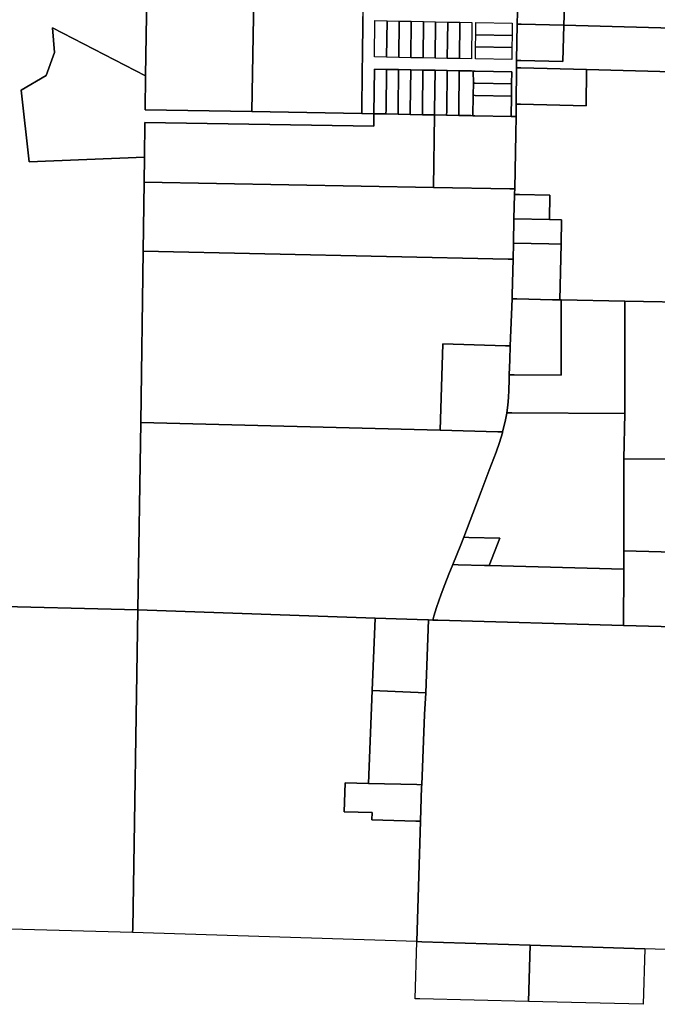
# Model space of a CAD drawing. Header units: feet. Extents: x 1267057 to 1687180, y 137439 to 673336.
# Tile 92 of 159: x 1331406 to 1334034, y 432554 to 436612. Entities that reach past the tile are written whole.
import ezdxf

# ---------------------------------------------------------------- set-up
doc = ezdxf.new("R2010")
doc.units = ezdxf.units.FT
doc.header["$MEASUREMENT"] = 0
doc.layers.add('mercercounty', color=247, linetype='Continuous')

msp = doc.modelspace()

# ---------------------------------------------------------------- linework, layer by layer
at = {"layer": 'mercercounty'}
for points in [[(1331914.3, 435657.2), (1331904.2, 434951.8), (1331893.1, 434179.2), (1331230.3, 434196.6), (1331275.5, 437930.9), (1331017, 437932), (1331325.2, 438124.6), (1331377.2, 438157.1), (1331942.3, 438143), (1331930.9, 436819.2), (1331930.6, 436794.6), (1331924.6, 436379.9), (1331540.3, 436577.6), (1331548.7, 436476.5), (1331514.8, 436381.4), (1331411.3, 436320.9), (1331444, 436025.7), (1331919.8, 436044.9), (1331918.4, 435942.8), (1331914.3, 435657.2)], [(1332372.7, 436814.2), (1332776.2, 436807.7), (1332822.1, 436807), (1332820, 436625), (1332819.8, 436609), (1332818.1, 436459), (1332817.6, 436409), (1332815.5, 436225), (1332362, 436233.8), (1332371.7, 436779.9), (1332371.9, 436789.4), (1332372.7, 436814.2)], [(1331930.6, 436794.6), (1332371.9, 436789.4), (1332371.7, 436779.9), (1332362, 436233.8), (1331922.6, 436239.6), (1331924.6, 436379.9), (1331930.6, 436794.6)], [(1333455.7, 436593.6), (1333461.8, 436792.3), (1333495.2, 436791.6), (1333655.8, 436787.8), (1333648, 436589.2), (1333473, 436593.6), (1333455.7, 436593.6)], [(1334476.2, 436768.9), (1334509.2, 436768.2), (1334595.2, 436766.2), (1334608.2, 436765.9), (1334604.1, 436582.5), (1334603.7, 436562.8), (1333997, 436579.3), (1333648, 436589.2), (1333655.8, 436787.8), (1333765.3, 436785.3), (1333839.5, 436783.6), (1333913.8, 436781.9), (1333988, 436780.2), (1334011.9, 436779.6), (1334062.3, 436778.5), (1334140.2, 436776.7), (1334200.3, 436775.3), (1334260.2, 436773.9), (1334270.2, 436773.7), (1334476.2, 436768.9)], [(1332918.1, 436457.1), (1332868.1, 436458), (1332869.8, 436608), (1332919.8, 436607.1), (1332918.1, 436457.1)], [(1333168.1, 436452.2), (1333118.1, 436453.2), (1333068.1, 436454.2), (1333018.1, 436455.1), (1332968.1, 436456.1), (1332918.1, 436457.1), (1332868.1, 436458), (1332869.8, 436608), (1332919.8, 436607.1), (1332969.8, 436606.1), (1333019.8, 436605.1), (1333069.8, 436604.2), (1333119.8, 436603.2), (1333169.8, 436602.2), (1333219.8, 436601.2), (1333269.8, 436600.3), (1333268.1, 436450.3), (1333218.1, 436451.2), (1333168.1, 436452.2)], [(1332969.8, 436606.1), (1332968.1, 436456.1), (1332918.1, 436457.1), (1332919.8, 436607.1), (1332969.8, 436606.1)], [(1333019.8, 436605.1), (1333018.1, 436455.1), (1332968.1, 436456.1), (1332969.8, 436606.1), (1333019.8, 436605.1)], [(1333069.8, 436604.2), (1333068.1, 436454.2), (1333018.1, 436455.1), (1333019.8, 436605.1), (1333069.8, 436604.2)], [(1333119.8, 436603.2), (1333118.1, 436453.2), (1333068.1, 436454.2), (1333069.8, 436604.2), (1333119.8, 436603.2)], [(1333118.1, 436453.2), (1333119.8, 436603.2), (1333169.8, 436602.2), (1333168.1, 436452.2), (1333118.1, 436453.2)], [(1333168.1, 436452.2), (1333169.8, 436602.2), (1333219.8, 436601.2), (1333218.1, 436451.2), (1333168.1, 436452.2)], [(1333218.1, 436451.2), (1333219.8, 436601.2), (1333269.8, 436600.3), (1333268.1, 436450.3), (1333218.1, 436451.2)], [(1332815.5, 436225), (1332865.5, 436224), (1332864.9, 436173.5), (1331921.9, 436188.1), (1331919.8, 436044.9), (1331444, 436025.7), (1331411.3, 436320.9), (1331514.8, 436381.4), (1331548.7, 436476.5), (1331540.3, 436577.6), (1331924.6, 436379.9), (1331922.6, 436239.6), (1332362, 436233.8), (1332815.5, 436225)], [(1333434.6, 436497.1), (1333434, 436447.1), (1333284, 436450), (1333284.6, 436500), (1333285.2, 436550), (1333285.8, 436600), (1333435.7, 436597.1), (1333435.2, 436547.1), (1333434.6, 436497.1)], [(1333285.2, 436550), (1333285.8, 436600), (1333435.7, 436597.1), (1333435.2, 436547.1), (1333285.2, 436550)], [(1333453.6, 436413.5), (1333453.8, 436423.5), (1333454, 436443.5), (1333471.4, 436442.9), (1333644.9, 436439.2), (1333648, 436589.2), (1333997, 436579.3), (1334603.7, 436562.8), (1334601.7, 436475.6), (1334599.6, 436382.9), (1333741.5, 436407), (1333471.1, 436413.3), (1333453.6, 436413.5)], [(1333455.7, 436593.6), (1333473, 436593.6), (1333648, 436589.2), (1333644.9, 436439.2), (1333471.4, 436442.9), (1333454, 436443.5), (1333455.7, 436593.6)], [(1333434.6, 436497.1), (1333284.6, 436500), (1333285.2, 436550), (1333435.2, 436547.1), (1333434.6, 436497.1)], [(1333434.6, 436497.1), (1333434, 436447.1), (1333284, 436450), (1333284.6, 436500), (1333434.6, 436497.1)], [(1332915.4, 436223.1), (1332865.5, 436224), (1332867.5, 436408), (1332917.5, 436407.1), (1332915.6, 436240.1), (1332915.4, 436223.1)], [(1332967.5, 436406.1), (1332965.6, 436239.1), (1332965.4, 436222.1), (1332915.4, 436223.1), (1332915.6, 436240.1), (1332917.5, 436407.1), (1332967.5, 436406.1)], [(1332967.5, 436406.1), (1333017.5, 436405.1), (1333015.6, 436238.1), (1333015.4, 436221.1), (1332965.4, 436222.1), (1332965.6, 436239.1), (1332967.5, 436406.1)], [(1333065.4, 436220.3), (1333015.4, 436221.1), (1333015.6, 436238.1), (1333017.5, 436405.1), (1333067.5, 436404.2), (1333065.6, 436237.2), (1333065.4, 436220.3)], [(1333065.4, 436220.3), (1333065.6, 436237.2), (1333067.5, 436404.2), (1333117.5, 436403.2), (1333115.6, 436236.2), (1333115.4, 436219.4), (1333065.4, 436220.3)], [(1333165.4, 436218.2), (1333115.4, 436219.4), (1333115.6, 436236.2), (1333117.5, 436403.2), (1333167.5, 436402.2), (1333165.6, 436235.2), (1333165.4, 436218.2)], [(1333165.4, 436218.2), (1333165.6, 436235.2), (1333167.5, 436402.2), (1333217.5, 436401.3), (1333215.6, 436234.3), (1333215.4, 436217.3), (1333165.4, 436218.2)], [(1333215.4, 436217.3), (1333215.6, 436234.3), (1333217.5, 436401.3), (1333267.5, 436400.3), (1333275.3, 436400.1), (1333275.5, 436350.1), (1333274.8, 436300.1), (1333273.6, 436216.1), (1333265.4, 436216.3), (1333215.4, 436217.3)], [(1333432.9, 436347.1), (1333282.9, 436350), (1333275.5, 436350.1), (1333275.3, 436400.1), (1333283.5, 436400), (1333433.5, 436397.1), (1333432.9, 436347.1)], [(1333453.6, 436413.5), (1333471.1, 436413.3), (1333741.5, 436407), (1333740.8, 436257.1), (1333470.5, 436263.6), (1333451.9, 436263.7), (1333453.6, 436413.5)], [(1333432.3, 436297.1), (1333282.3, 436300), (1333274.8, 436300.1), (1333275.5, 436350.1), (1333282.9, 436350), (1333432.9, 436347.1), (1333432.3, 436297.1)], [(1333432.3, 436297.1), (1333431.4, 436213.1), (1333281.4, 436216), (1333273.6, 436216.1), (1333274.8, 436300.1), (1333282.3, 436300), (1333432.3, 436297.1)], [(1333065.4, 436220.3), (1333115.4, 436219.4), (1333111.3, 435920.4), (1331918.4, 435942.8), (1331919.8, 436044.9), (1331921.9, 436188.1), (1332864.9, 436173.5), (1332865.5, 436224), (1332915.4, 436223.1), (1332965.4, 436222.1), (1333015.4, 436221.1), (1333065.4, 436220.3)], [(1333165.4, 436218.2), (1333215.4, 436217.3), (1333265.4, 436216.3), (1333273.6, 436216.1), (1333281.4, 436216), (1333431.4, 436213.1), (1333451.4, 436212.7), (1333450, 436142), (1333445.8, 435914.2), (1333425.8, 435914.5), (1333111.3, 435920.4), (1333115.4, 436219.4), (1333165.4, 436218.2)], [(1331914.3, 435657.2), (1331918.4, 435942.8), (1333111.3, 435920.4), (1333425.8, 435914.5), (1333445.8, 435914.2), (1333445.5, 435895.1), (1333445.4, 435891.3), (1333443, 435791.4), (1333440.6, 435691.4), (1333439, 435624.8), (1333419, 435625.3), (1331914.3, 435657.2)], [(1333443, 435791.4), (1333445.4, 435891.3), (1333465.4, 435890.9), (1333591, 435888), (1333589, 435788.1), (1333443, 435791.4)], [(1333589, 435788.1), (1333639, 435786.9), (1333636.9, 435687), (1333586.9, 435688.1), (1333440.6, 435691.4), (1333443, 435791.4), (1333589, 435788.1)], [(1333434.9, 435461.5), (1333435.5, 435478.2), (1333439, 435624.8), (1333440.6, 435691.4), (1333586.9, 435688.1), (1333636.9, 435687), (1333632.2, 435457), (1333601.6, 435457.7), (1333454.9, 435461), (1333434.9, 435461.5)], [(1333434.9, 435461.5), (1333427.9, 435267.5), (1333407.9, 435268.1), (1333150.2, 435275.9), (1333138.7, 434919.5), (1331904.2, 434951.8), (1331914.3, 435657.2), (1333419, 435625.3), (1333439, 435624.8), (1333435.5, 435478.2), (1333434.9, 435461.5)], [(1333900, 435451), (1333899.5, 434988.6), (1333433.9, 434991.5), (1333413.7, 434991.6), (1333417.6, 435022.5), (1333420.2, 435055.1), (1333421.5, 435084.7), (1333422.6, 435127.8), (1333423.4, 435148.2), (1333443.4, 435148.1), (1333636.8, 435147), (1333637.7, 435456.9), (1333900, 435451)], [(1333434.9, 435461.5), (1333454.9, 435461), (1333601.6, 435457.7), (1333632.2, 435457), (1333637.7, 435456.9), (1333636.8, 435147), (1333443.4, 435148.1), (1333423.4, 435148.2), (1333425.9, 435209.8), (1333427.9, 435267.5), (1333434.9, 435461.5)], [(1333427.9, 435267.5), (1333425.9, 435209.8), (1333423.4, 435148.2), (1333422.6, 435127.8), (1333421.5, 435084.7), (1333420.2, 435055.1), (1333417.6, 435022.5), (1333413.7, 434991.6), (1333413.6, 434990.5), (1333407.2, 434955.6), (1333396.3, 434912.7), (1333375.8, 434913.3), (1333138.7, 434919.5), (1333150.2, 435275.9), (1333407.9, 435268.1), (1333427.9, 435267.5)], [(1333413.7, 434991.6), (1333433.9, 434991.5), (1333899.5, 434988.6), (1333896.3, 434801.8), (1333895.6, 434422.4), (1333895.5, 434347.6), (1333341.1, 434362.2), (1333384.2, 434474.5), (1333257.4, 434478.2), (1333236.2, 434478.8), (1333273.6, 434576.7), (1333308, 434667.8), (1333340.9, 434755.8), (1333369, 434829.3), (1333383.3, 434869.8), (1333395.2, 434908.4), (1333396.3, 434912.7), (1333407.2, 434955.6), (1333413.6, 434990.5), (1333413.7, 434991.6)], [(1331904.2, 434951.8), (1333138.7, 434919.5), (1333375.8, 434913.3), (1333396.3, 434912.7), (1333395.2, 434908.4), (1333383.3, 434869.8), (1333369, 434829.3), (1333340.9, 434755.8), (1333308, 434667.8), (1333273.6, 434576.7), (1333236.2, 434478.8), (1333224.2, 434447.5), (1333191.1, 434366.2), (1333175, 434326.5), (1333157.8, 434283.7), (1333143.5, 434244.1), (1333123.6, 434189.4), (1333112.5, 434153.5), (1333108.7, 434137.6), (1333090.3, 434138.3), (1333088.3, 434138.3), (1332870.4, 434145.8), (1331893.1, 434179.2), (1331904.2, 434951.8)], [(1334397.5, 434799), (1334397.5, 434798.9), (1334407.8, 434777.6), (1334425.8, 434713.1), (1334455.2, 434658.1), (1334204, 434414.4), (1333895.6, 434422.4), (1333896.3, 434801.8), (1334397.5, 434799)], [(1333895.5, 434347.6), (1333895.6, 434422.4), (1334204, 434414.4), (1334455.2, 434658.1), (1334471.3, 434630.5), (1334501.5, 434604.5), (1334540, 434579.8), (1334576.4, 434568.4), (1334566.8, 434097.4), (1333895, 434114.7), (1333895.5, 434347.6)], [(1333191.1, 434366.2), (1333224.2, 434447.5), (1333236.2, 434478.8), (1333257.4, 434478.2), (1333384.2, 434474.5), (1333341.1, 434362.2), (1333321.2, 434362.8), (1333212.5, 434365.6), (1333191.1, 434366.2)], [(1333191.1, 434366.2), (1333212.5, 434365.6), (1333321.2, 434362.8), (1333341.1, 434362.2), (1333895.5, 434347.6), (1333895, 434114.7), (1333129.1, 434137.1), (1333108.7, 434137.6), (1333112.5, 434153.5), (1333123.6, 434189.4), (1333143.5, 434244.1), (1333157.8, 434283.7), (1333175, 434326.5), (1333191.1, 434366.2)], [(1331213.4, 432867.2), (1331208.1, 432867.3), (1331208.4, 432884.3), (1331230.3, 434196.6), (1331893.1, 434179.2), (1331871.3, 432866.7), (1331871.1, 432849.7), (1331213.4, 432867.2)], [(1333058.1, 433308.6), (1333043.2, 432812.1), (1331871.1, 432849.7), (1331871.3, 432866.7), (1331893.1, 434179.2), (1332870.4, 434145.8), (1332858.2, 433846.8), (1332842.7, 433464.3), (1332747.7, 433466.8), (1332742.8, 433346.9), (1332857.8, 433343.9), (1332856.6, 433313.9), (1333038.1, 433309.1), (1333058.1, 433308.6)], [(1332858.2, 433846.8), (1332870.4, 434145.8), (1333088.3, 434138.3), (1333090.3, 434138.3), (1333079.2, 433838.1), (1332858.2, 433846.8)], [(1333108.7, 434137.6), (1333129.1, 434137.1), (1333895, 434114.7), (1334566.8, 434097.4), (1334574.4, 434097.2), (1334544.9, 432764), (1333981.9, 432782), (1333509.1, 432797.2), (1333063.2, 432811.5), (1333043.2, 432812.1), (1333058.1, 433308.6), (1333062.3, 433450.5), (1333062.6, 433458.5), (1333073.9, 433748.6), (1333079.2, 433838.1), (1333090.3, 434138.3), (1333108.7, 434137.6)], [(1332858.2, 433846.8), (1333079.2, 433838.1), (1333073.9, 433748.6), (1333062.6, 433458.5), (1333042.6, 433459), (1332842.7, 433464.3), (1332858.2, 433846.8)], [(1332842.7, 433464.3), (1333042.6, 433459), (1333062.6, 433458.5), (1333062.3, 433450.5), (1333058.1, 433308.6), (1333038.1, 433309.1), (1332856.6, 433313.9), (1332857.8, 433343.9), (1332742.8, 433346.9), (1332747.7, 433466.8), (1332842.7, 433464.3)], [(1333502.7, 432565.5), (1333055.3, 432576.5), (1333035.3, 432577), (1333043.2, 432812.1), (1333063.2, 432811.5), (1333509.1, 432797.2), (1333502.7, 432565.5)], [(1333509.1, 432797.2), (1333981.9, 432782), (1333975.5, 432553.8), (1333502.7, 432565.5), (1333509.1, 432797.2)]]:
    msp.add_lwpolyline(points, close=True, dxfattribs=at)
for points in [[(1333461.8, 436792.3), (1333455.7, 436593.6), (1333454, 436443.5), (1333453.8, 436423.5), (1333453.6, 436413.5), (1333451.9, 436263.7), (1333451.4, 436212.7), (1333431.4, 436213.1), (1333432.3, 436297.1), (1333432.9, 436347.1), (1333433.5, 436397.1), (1333283.5, 436400), (1333275.3, 436400.1), (1333267.5, 436400.3), (1333217.5, 436401.3), (1333167.5, 436402.2), (1333117.5, 436403.2), (1333067.5, 436404.2), (1333017.5, 436405.1), (1332967.5, 436406.1), (1332917.5, 436407.1), (1332867.5, 436408), (1332865.5, 436224), (1332815.5, 436225), (1332817.6, 436409), (1332818.1, 436459), (1332819.8, 436609), (1332820, 436625)], [(1334209.2, 435445.9), (1333900, 435451), (1333900, 435451), (1333637.7, 435456.9), (1333632.2, 435457), (1333636.9, 435687), (1333639, 435786.9), (1333589, 435788.1), (1333591, 435888), (1333465.4, 435890.9), (1333445.4, 435891.3), (1333445.5, 435895.1), (1333445.8, 435914.2), (1333450, 436142), (1333451.4, 436212.7), (1333451.9, 436263.7), (1333470.5, 436263.6), (1333740.8, 436257.1), (1333741.5, 436407), (1334599.6, 436382.9)], [(1334397.5, 434799), (1333896.3, 434801.8), (1333899.5, 434988.6), (1333900, 435451), (1333900, 435451), (1334209.2, 435445.9)]]:
    msp.add_lwpolyline(points, dxfattribs=at)

doc.saveas('drawing.dxf')
